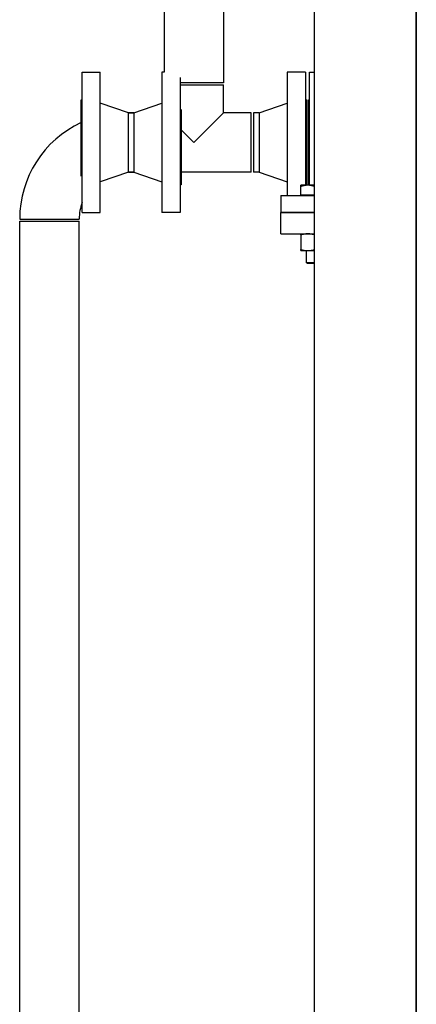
# Model space of a CAD drawing. Header units: inches. Extents: x 24 to 1128, y -94 to 748.
# Tile 112 of 256: x 432 to 455, y 233 to 291. Entities that reach past the tile are written whole.
import ezdxf

# ---------------------------------------------------------------- set-up
doc = ezdxf.new("R2010")
doc.units = ezdxf.units.IN
doc.header["$LTSCALE"] = 32
doc.header["$MEASUREMENT"] = 0
doc.layers.add('Visible (ANSI)', color=7, linetype='Continuous', lineweight=30)

msp = doc.modelspace()

# ---------------------------------------------------------------- linework, layer by layer
at = {"layer": 'Visible (ANSI)'}
for p, q in [((448.94554, 338.68787), (448.94554, 212.12557)), ((454.93304, 338.68787), (454.93304, 212.12557)), ((454.95804, 338.68787), (454.95804, 212.12557)), ((440.11179, 305.09787), (440.11179, 288.18787)), ((443.61179, 305.09787), (443.61179, 287.56787)), ((435.29679, 288.18787), (436.35679, 288.18787)), ((435.29679, 279.93787), (435.29679, 288.18787)), ((436.35679, 279.93787), (436.35679, 288.18787)), ((440.11179, 288.18787), (439.99179, 288.18787)), ((439.99179, 288.18787), (439.99179, 279.93787)), ((441.05179, 287.88508), (441.05179, 279.93787)), ((448.42679, 288.18787), (447.36679, 288.18787)), ((447.36679, 288.18787), (447.36679, 280.93787)), ((448.42679, 288.18787), (448.42679, 281.54725)), ((448.67179, 288.18787), (448.94554, 288.18787)), ((448.67179, 281.54725), (448.67179, 288.18787)), ((443.61179, 287.56787), (441.05179, 287.56787)), ((441.05179, 287.44287), (443.61179, 287.44287)), ((443.61179, 285.81287), (443.61179, 287.44287)), ((435.23679, 286.56287), (435.29679, 286.56287)), ((435.23679, 282.08196), (435.23679, 286.56287)), ((448.48679, 286.56287), (448.42679, 286.56287)), ((448.48679, 286.56287), (448.48679, 281.56287)), ((448.61179, 286.56287), (448.67179, 286.56287)), ((448.61179, 281.56287), (448.61179, 286.56287)), ((438.01679, 285.81287), (436.35679, 286.37287)), ((438.33179, 285.81287), (439.99179, 286.37287)), ((441.11179, 285.99937), (441.11179, 281.56287)), ((445.70679, 285.81287), (447.36679, 286.37287)), ((438.01679, 285.81287), (438.33179, 285.81287)), ((438.01679, 282.31287), (438.01679, 285.81287)), ((438.33179, 285.81287), (438.01679, 285.81287)), ((438.33179, 285.81287), (438.33179, 282.31287)), ((441.86179, 284.06287), (443.61179, 285.81287)), ((445.24179, 285.81287), (443.61179, 285.81287)), ((445.24179, 282.31287), (445.24179, 285.81287)), ((445.70679, 285.81287), (445.36679, 285.81287)), ((445.36679, 285.81287), (445.36679, 282.31287)), ((445.70679, 285.81287), (445.70679, 282.31287)), ((441.11179, 284.81287), (441.86179, 284.06287)), ((438.01679, 282.31287), (436.35679, 281.75287)), ((438.01679, 282.31287), (438.33179, 282.31287)), ((438.33179, 282.31287), (438.01679, 282.31287)), ((438.33179, 282.31287), (439.99179, 281.75287)), ((445.24179, 282.31287), (441.11179, 282.31287)), ((445.70679, 282.31287), (445.36679, 282.31287)), ((445.70679, 282.31287), (447.36679, 281.75287)), ((441.11179, 281.56287), (441.05179, 281.56287)), ((448.57054, 281.54725), (448.16429, 281.54725)), ((448.16429, 280.96288), (448.16429, 281.47468)), ((448.48679, 281.56287), (448.42679, 281.56287)), ((448.94554, 281.54725), (448.57054, 281.54725)), ((448.61179, 281.56287), (448.67179, 281.56287)), ((446.97679, 280.93787), (446.97679, 279.93787)), ((446.97679, 280.93787), (448.94554, 280.93787)), ((448.94554, 280.96288), (448.16429, 280.96288)), ((448.24554, 280.96288), (448.24554, 280.93787)), ((435.29679, 279.93787), (436.35679, 279.93787)), ((441.05179, 279.93787), (439.99179, 279.93787)), ((446.97679, 279.93787), (448.94554, 279.93787)), ((446.97679, 278.68787), (446.97679, 279.93787)), ((448.94554, 279.93787), (446.97679, 279.93787)), ((431.61679, 279.56287), (435.11679, 279.56287)), ((431.61679, 196.34806), (431.61679, 279.43787)), ((431.61679, 279.43787), (435.11679, 279.43787)), ((435.11679, 198.79105), (435.11679, 279.43787)), ((446.97679, 278.68787), (448.94554, 278.68787)), ((448.16429, 278.62926), (448.16429, 277.76249)), ((448.16429, 277.70387), (448.57054, 277.70387)), ((448.47679, 277.70387), (448.47679, 277.01456)), ((448.57054, 277.70387), (448.94554, 277.70387)), ((448.55348, 276.93787), (448.47679, 277.01456)), ((448.47679, 277.01456), (448.94554, 277.01456)), ((448.94554, 276.93787), (448.55348, 276.93787))]:
    msp.add_line(p, q, dxfattribs=at)
for radius, start in [(6.25, 114.8851051), (2.75, 159.1548336)]:
    msp.add_arc((437.86679, 279.56287), radius, start, 180, dxfattribs=at)
for points, weights in [([(448.16429, 281.47468), (448.16429, 281.54725), (448.16429, 281.54725)], [1, 1.0379548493, 1]), ([(448.57054, 281.54725), (448.382, 281.54725), (448.16429, 281.47468)], [1, 1.0379548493, 1]), ([(448.94554, 281.48479), (448.74634, 281.54725), (448.57054, 281.54725)], [1.00494058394, 1.03529867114, 1]), ([(448.16429, 278.62926), (448.16429, 278.68787), (448.16429, 278.68787)], [1, 1.0379548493, 1]), ([(448.57054, 278.68787), (448.382, 278.68787), (448.16429, 278.62926)], [1, 1.0379548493, 1]), ([(448.94554, 278.63743), (448.74634, 278.68787), (448.57054, 278.68787)], [1.00494058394, 1.03529867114, 1]), ([(448.16429, 277.76249), (448.382, 277.70387), (448.57054, 277.70387)], [1, 1.0379548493, 1]), ([(448.16429, 277.70387), (448.16429, 277.70387), (448.16429, 277.76249)], [1, 1.0379548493, 1]), ([(448.57054, 277.70387), (448.74634, 277.70387), (448.94554, 277.75432)], [1, 1.03529867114, 1.00494058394])]:
    msp.add_rational_spline(points, weights, degree=2, dxfattribs=at)

doc.saveas('drawing.dxf')
